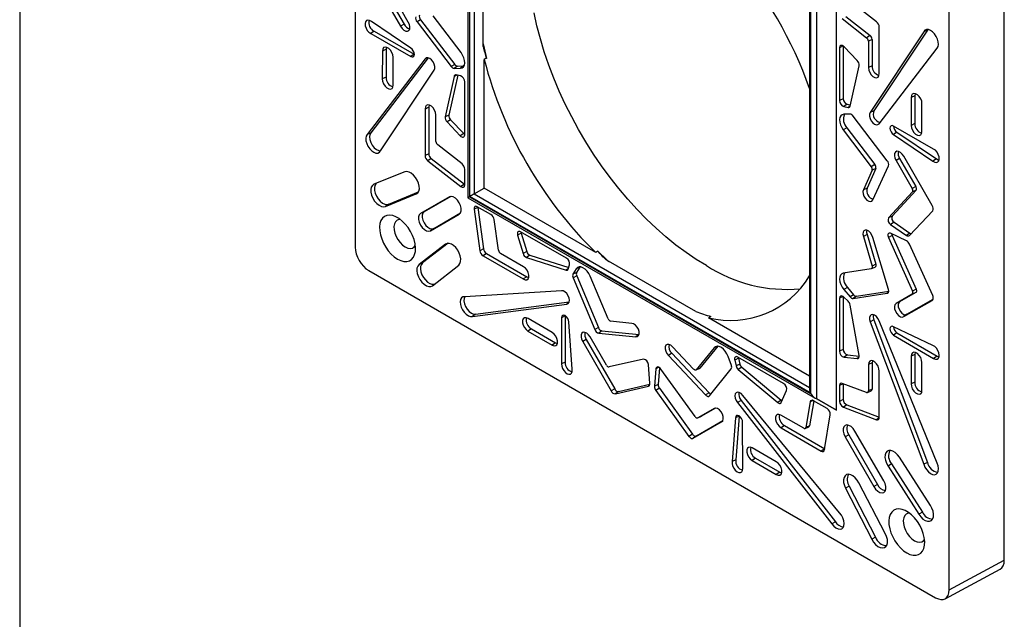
# Model space of a CAD drawing. Header units: inches. Extents: x 0.3 to 33.8, y 0.2 to 21.7.
# Tile 77 of 209: x 0.5 to 1.8, y 18.5 to 19.3. Entities that reach past the tile are written whole.
import ezdxf

# ---------------------------------------------------------------- set-up
doc = ezdxf.new("R2010")
doc.units = ezdxf.units.IN
doc.header["$MEASUREMENT"] = 0
doc.layers.add('BORDERS', color=7, linetype='Continuous')

msp = doc.modelspace()

# ---------------------------------------------------------------- linework, layer by layer
at = {"color": 7, "linetype": 'Continuous', "lineweight": 25}
for p, q in [((0.96068, 19.83389), (0.96068, 18.97936)), ((1.10767, 19.56761), (1.10767, 19.04384)), ((1.11001, 19.55973), (1.11001, 19.04519)), ((1.11055, 19.0455), (1.11055, 19.5588)), ((1.11616, 19.55421), (1.11616, 19.04874)), ((1.80798, 18.57045), (1.80798, 19.42782)), ((1.73603, 18.53177), (1.73603, 19.38629)), ((1.12772, 19.2411), (1.12772, 19.37604)), ((0.9828, 19.33194), (1.02002, 19.26767)), ((0.98748, 19.33466), (1.02472, 19.27037)), ((1.58878, 18.76641), (1.58878, 19.32166)), ((1.03008, 19.27312), (1.00898, 19.30979)), ((1.55506, 19.30219), (1.55506, 18.78889)), ((1.55559, 18.78796), (1.55559, 19.3025)), ((1.56332, 18.78111), (1.56332, 19.30696)), ((1.6411, 19.27361), (1.59799, 19.30713)), ((1.55389, 19.30152), (1.55389, 18.79283)), ((1.09888, 19.23329), (1.06239, 19.28138)), ((1.59651, 19.2777), (1.62823, 19.25283)), ((1.601, 19.28066), (1.63272, 19.25578)), ((1.03327, 19.23926), (0.98186, 19.27399)), ((1.02472, 19.27037), (1.02002, 19.26767)), ((1.04609, 19.27632), (1.04147, 19.27351)), ((1.04147, 19.27351), (1.08604, 19.2152)), ((1.04609, 19.27632), (1.09068, 19.218)), ((1.64463, 19.20599), (1.64477, 19.2666)), ((0.98541, 19.26122), (0.981, 19.25822)), ((0.981, 19.25822), (1.03322, 19.22833)), ((0.98541, 19.26122), (1.03764, 19.23133)), ((1.63272, 19.25578), (1.62823, 19.25283)), ((1.70288, 19.26055), (1.63299, 19.15516)), ((1.70765, 19.2627), (1.63774, 19.15729)), ((1.70765, 19.2627), (1.70288, 19.26055)), ((1.70813, 19.26352), (1.70765, 19.2627)), ((1.59762, 19.242), (1.59302, 19.23978)), ((1.59302, 19.23978), (1.59302, 19.17063)), ((1.59782, 19.24186), (1.59782, 19.17296)), ((1.61598, 19.22292), (1.59887, 19.24093)), ((1.63536, 19.2506), (1.63056, 19.24828)), ((1.63056, 19.24828), (1.63063, 19.21368)), ((1.63536, 19.2506), (1.63544, 19.21601)), ((1.64464, 19.14046), (1.7202, 19.23915)), ((1.05208, 19.22519), (0.97651, 19.1265)), ((1.05618, 19.22647), (0.98126, 19.12862)), ((0.99624, 19.23543), (0.99618, 19.19897)), ((1.00105, 19.23776), (0.99624, 19.23543)), ((1.00105, 19.23776), (1.00099, 19.2013)), ((1.01034, 19.19103), (1.01028, 19.22733)), ((1.03764, 19.23133), (1.03322, 19.22833)), ((1.03764, 19.23133), (1.03798, 19.23115)), ((1.05493, 19.22647), (1.05208, 19.22519)), ((1.09068, 19.218), (1.08604, 19.2152)), ((1.09425, 19.21566), (1.09001, 19.21261)), ((1.09001, 19.21261), (1.09811, 19.21285)), ((1.09425, 19.21566), (1.10234, 19.2159)), ((1.10234, 19.2159), (1.09811, 19.21285)), ((1.10234, 19.2159), (1.1028, 19.21593)), ((1.12916, 19.05624), (1.12916, 19.2244)), ((1.6068, 19.16348), (1.61838, 19.21623)), ((1.63544, 19.21601), (1.63063, 19.21368)), ((0.99383, 19.1051), (1.06373, 19.21049)), ((1.00099, 19.2013), (0.99618, 19.19897)), ((1.08991, 19.20218), (1.07834, 19.14943)), ((1.09455, 19.20368), (1.08314, 19.15166)), ((1.09358, 19.20389), (1.08991, 19.20218)), ((1.0982, 19.20288), (1.09253, 19.20412)), ((1.1037, 19.12588), (1.1037, 19.19502)), ((1.69119, 19.17696), (1.68638, 19.17463)), ((1.68638, 19.17463), (1.68644, 19.13832)), ((1.69119, 19.17696), (1.69124, 19.14065)), ((1.05689, 19.16201), (1.05208, 19.15967)), ((1.05689, 19.16201), (1.05675, 19.10137)), ((1.59782, 19.17296), (1.59302, 19.17063)), ((1.60282, 19.16582), (1.59852, 19.16278)), ((1.59852, 19.16278), (1.60419, 19.16153)), ((1.60282, 19.16582), (1.60711, 19.16488)), ((1.60679, 19.16337), (1.60419, 19.16153)), ((1.70048, 19.13022), (1.70053, 19.16668)), ((1.05208, 19.15967), (1.05195, 19.09905)), ((1.06616, 19.11738), (1.06609, 19.15197)), ((1.08314, 19.15166), (1.07834, 19.14943)), ((1.60671, 19.15305), (1.59861, 19.1528)), ((1.65525, 19.09215), (1.61067, 19.15045)), ((1.63774, 19.15729), (1.63299, 19.15516)), ((1.0853, 19.14561), (1.08073, 19.14273)), ((1.08073, 19.14273), (1.09784, 19.12473)), ((1.0853, 19.14561), (1.10241, 19.12761)), ((1.60246, 19.13517), (1.59784, 19.13237)), ((1.60246, 19.13517), (1.63895, 19.08708)), ((1.71572, 19.10743), (1.6635, 19.13732)), ((1.69124, 19.14065), (1.68644, 19.13832)), ((0.98126, 19.12862), (0.97651, 19.1265)), ((1.10241, 19.12761), (1.09784, 19.12473)), ((1.59784, 19.13237), (1.63432, 19.08427)), ((1.66788, 19.12938), (1.66345, 19.12639)), ((1.66345, 19.12639), (1.71486, 19.09166)), ((1.66788, 19.12938), (1.71933, 19.09463)), ((1.10021, 19.08795), (1.06849, 19.11283)), ((1.05675, 19.10137), (1.05195, 19.09905)), ((1.71392, 19.03372), (1.6767, 19.09798)), ((1.0601, 19.095), (1.05562, 19.09204)), ((1.05562, 19.09204), (1.09873, 19.05852)), ((1.0601, 19.095), (1.10322, 19.06147)), ((1.63895, 19.08708), (1.63432, 19.08427)), ((1.63648, 19.04096), (1.65674, 19.0854)), ((1.67133, 19.09524), (1.66663, 19.09253)), ((1.66663, 19.09253), (1.68774, 19.05586)), ((1.67133, 19.09524), (1.69243, 19.05857)), ((1.71933, 19.09463), (1.71486, 19.09166)), ((1.0257, 19.07754), (0.98521, 19.06138)), ((1.1037, 19.06048), (1.1037, 19.08111)), ((1.63541, 19.07965), (1.62402, 19.05427)), ((1.64019, 19.08183), (1.62879, 19.05643)), ((1.64019, 19.08183), (1.63541, 19.07965)), ((1.10322, 19.06147), (1.09873, 19.05852)), ((1.10322, 19.06147), (1.1037, 19.06113)), ((1.69243, 19.05857), (1.68774, 19.05586)), ((1.00034, 19.03234), (1.04053, 19.04887)), ((1.00451, 19.03537), (1.04328, 19.05133)), ((1.04262, 19.0504), (1.04053, 19.04887)), ((1.08573, 19.0454), (1.05073, 19.02544)), ((1.08446, 19.04517), (1.08365, 19.04482)), ((1.11001, 19.04519), (1.55559, 18.78796)), ((1.55506, 18.78889), (1.11055, 19.0455)), ((1.11616, 19.04874), (1.12916, 19.05624)), ((1.11616, 19.04874), (1.55389, 18.79604)), ((1.27478, 18.97218), (1.12916, 19.05624)), ((1.62879, 19.05643), (1.62402, 19.05427)), ((1.68805, 19.05151), (1.65679, 19.01768)), ((1.69279, 19.05362), (1.66153, 19.01979)), ((1.69279, 19.05362), (1.68805, 19.05151)), ((1.00451, 19.03537), (1.00034, 19.03234)), ((1.08365, 19.04482), (1.04604, 19.02336)), ((1.10767, 19.04384), (1.56125, 18.78199)), ((1.05073, 19.02544), (1.04604, 19.02336)), ((1.05913, 19.00069), (1.09652, 19.02254)), ((1.06328, 19.00371), (1.09806, 19.02404)), ((1.09722, 19.02306), (1.09652, 19.02254)), ((1.12072, 19.03116), (1.11592, 19.02875)), ((1.11592, 19.02875), (1.1234, 18.97465)), ((1.13796, 19.02176), (1.1201, 19.03207)), ((1.12067, 19.03175), (1.12072, 19.03116)), ((1.12072, 19.03116), (1.1282, 18.97705)), ((1.66153, 19.01979), (1.65679, 19.01768)), ((1.68412, 18.99466), (1.71451, 19.02692)), ((1.14783, 18.97541), (1.14214, 19.01532)), ((1.66408, 19.01184), (1.65962, 19.00886)), ((1.65962, 19.00886), (1.68034, 18.9947)), ((1.66408, 19.01184), (1.6848, 18.99767)), ((1.06328, 19.00371), (1.05913, 19.00069)), ((1.17758, 18.9974), (1.17281, 18.99488)), ((1.17281, 18.99488), (1.17984, 18.97106)), ((1.23661, 18.96481), (1.17673, 18.99938)), ((1.17758, 18.9974), (1.18462, 18.97357)), ((1.62879, 18.99564), (1.62402, 18.99312)), ((1.62879, 18.99564), (1.64019, 18.95709)), ((1.66153, 18.99449), (1.65679, 18.99186)), ((1.68034, 18.98766), (1.65962, 18.99741)), ((1.66153, 18.99449), (1.69279, 18.92457)), ((1.6848, 18.99767), (1.68034, 18.9947)), ((1.07847, 18.98316), (1.04406, 18.95662)), ((1.08197, 18.98432), (1.04877, 18.95871)), ((1.08083, 18.98421), (1.07847, 18.98316)), ((1.62402, 18.99312), (1.63541, 18.95458)), ((1.65674, 18.9242), (1.63648, 18.99204)), ((1.65679, 18.99186), (1.68805, 18.92194)), ((1.71451, 18.91598), (1.68412, 18.98333)), ((1.1282, 18.97705), (1.1234, 18.97465)), ((1.13204, 18.97097), (1.12763, 18.96797)), ((1.13204, 18.97097), (1.18462, 18.94077)), ((1.18052, 18.95376), (1.15061, 18.97112)), ((1.18462, 18.97357), (1.17984, 18.97106)), ((1.18878, 18.96868), (1.18445, 18.96564)), ((1.18878, 18.96868), (1.23953, 18.95256)), ((1.04877, 18.95871), (1.04406, 18.95662)), ((1.06164, 18.92899), (1.09589, 18.95599)), ((1.12763, 18.96797), (1.18019, 18.93778)), ((1.18445, 18.96564), (1.23591, 18.9493)), ((1.2389, 18.95059), (1.24066, 18.95612)), ((1.40537, 18.89512), (1.28852, 18.96258)), ((1.64019, 18.95709), (1.63541, 18.95458)), ((0.97836, 18.94875), (1.71836, 18.52156)), ((1.23923, 18.95161), (1.23591, 18.9493)), ((1.24925, 18.95105), (1.24499, 18.94416)), ((1.24975, 18.94631), (1.24499, 18.94416)), ((1.25402, 18.9532), (1.24925, 18.95105)), ((1.25402, 18.9532), (1.24975, 18.94631)), ((1.25427, 18.95358), (1.25402, 18.9532)), ((1.63432, 18.95121), (1.59784, 18.94525)), ((1.63467, 18.95131), (1.63934, 18.95338)), ((1.18462, 18.94077), (1.18019, 18.93778)), ((1.25, 18.94205), (1.24526, 18.93943)), ((1.24526, 18.93943), (1.27346, 18.87168)), ((1.25, 18.94205), (1.27821, 18.87427)), ((1.29075, 18.88587), (1.26734, 18.94151)), ((1.23002, 18.92246), (1.10382, 18.9146)), ((1.60321, 18.92676), (1.59861, 18.92392)), ((1.59861, 18.92392), (1.60671, 18.91432)), ((1.60321, 18.92676), (1.61131, 18.91716)), ((1.61131, 18.91716), (1.60671, 18.91432)), ((1.61067, 18.91234), (1.65525, 18.91918)), ((1.61488, 18.91538), (1.65714, 18.92187)), ((1.65661, 18.92016), (1.65525, 18.91918)), ((1.68774, 18.91796), (1.66663, 18.90565)), ((1.69243, 18.92003), (1.67133, 18.90773)), ((1.69243, 18.92003), (1.68774, 18.91796)), ((1.69279, 18.92457), (1.68805, 18.92194)), ((1.11369, 18.88891), (1.23693, 18.90502)), ((1.11789, 18.89195), (1.24008, 18.90793)), ((1.23946, 18.90685), (1.23693, 18.90502)), ((1.59762, 18.91477), (1.59302, 18.91255)), ((1.59302, 18.91255), (1.59302, 18.8434)), ((1.59782, 18.91463), (1.59782, 18.84573)), ((1.60419, 18.90874), (1.59852, 18.91405)), ((1.61488, 18.91538), (1.61067, 18.91234)), ((1.67133, 18.90773), (1.66663, 18.90565)), ((1.6767, 18.88858), (1.71392, 18.90987)), ((1.68084, 18.8916), (1.71507, 18.91119)), ((1.71438, 18.91021), (1.71392, 18.90987)), ((1.11789, 18.89195), (1.11369, 18.88891)), ((1.61838, 18.83767), (1.6068, 18.90378)), ((1.68084, 18.8916), (1.6767, 18.88858)), ((1.21789, 18.86775), (1.18648, 18.88595)), ((1.23022, 18.88712), (1.23, 18.82694)), ((1.23503, 18.88944), (1.23022, 18.88712)), ((1.23503, 18.88944), (1.2348, 18.82926)), ((1.23504, 18.88982), (1.23503, 18.88944)), ((1.24408, 18.8198), (1.23971, 18.8817)), ((1.32188, 18.87979), (1.2942, 18.88261)), ((1.55389, 18.81105), (1.42194, 18.88722)), ((1.63774, 18.88445), (1.63299, 18.88186)), ((1.63299, 18.88186), (1.70288, 18.69578)), ((1.63774, 18.88445), (1.70765, 18.69833)), ((1.7202, 18.69718), (1.64464, 18.88311)), ((1.1907, 18.87271), (1.18628, 18.86971)), ((1.18628, 18.86971), (1.21788, 18.85153)), ((1.1907, 18.87271), (1.22231, 18.85453)), ((1.27821, 18.87427), (1.27346, 18.87168)), ((1.28282, 18.87006), (1.27856, 18.86701)), ((1.27856, 18.86701), (1.32718, 18.86235)), ((1.28282, 18.87006), (1.33127, 18.86541)), ((1.71486, 18.85084), (1.66345, 18.87547)), ((1.66792, 18.86748), (1.6635, 18.86448)), ((1.66792, 18.86748), (1.72015, 18.83707)), ((1.22231, 18.85453), (1.21788, 18.85153)), ((1.26238, 18.85874), (1.25769, 18.85602)), ((1.25769, 18.85602), (1.29474, 18.79165)), ((1.26238, 18.85874), (1.29944, 18.79434)), ((1.28865, 18.8254), (1.26744, 18.86201)), ((1.33107, 18.86512), (1.32718, 18.86235)), ((1.6635, 18.86448), (1.71572, 18.83407)), ((1.37411, 18.84077), (1.36954, 18.83789)), ((1.37411, 18.84077), (1.42274, 18.78929)), ((1.40252, 18.82009), (1.37484, 18.84922)), ((1.42938, 18.84797), (1.40597, 18.81935)), ((1.43393, 18.84986), (1.41072, 18.82147)), ((1.43363, 18.84987), (1.42938, 18.84797)), ((1.59782, 18.84573), (1.59302, 18.8434)), ((1.2348, 18.82926), (1.23, 18.82694)), ((1.33718, 18.83311), (1.29226, 18.82295)), ((1.36954, 18.83789), (1.41816, 18.78642)), ((1.45173, 18.82482), (1.44746, 18.83663)), ((1.46084, 18.83425), (1.45606, 18.83178)), ((1.45606, 18.83178), (1.45782, 18.82422)), ((1.51999, 18.80123), (1.46011, 18.83579)), ((1.46084, 18.83425), (1.4626, 18.82669)), ((1.60315, 18.83854), (1.59887, 18.83549)), ((1.59887, 18.83549), (1.61598, 18.83374)), ((1.60315, 18.83854), (1.61847, 18.83697)), ((1.61826, 18.83536), (1.61598, 18.83374)), ((1.63544, 18.82839), (1.63063, 18.82607)), ((1.63544, 18.82839), (1.63536, 18.79389)), ((1.68644, 18.837), (1.68638, 18.80076)), ((1.69124, 18.83933), (1.68644, 18.837)), ((1.69124, 18.83933), (1.69119, 18.80308)), ((1.70053, 18.79236), (1.70048, 18.82888)), ((1.72015, 18.83707), (1.71572, 18.83407)), ((1.34531, 18.80123), (1.3434, 18.82625)), ((1.35332, 18.82053), (1.35141, 18.7977)), ((1.35724, 18.8224), (1.35332, 18.82053)), ((1.35804, 18.82184), (1.35621, 18.79999)), ((1.40446, 18.75817), (1.35954, 18.8202)), ((1.40546, 18.81896), (1.41014, 18.82102)), ((1.41072, 18.82147), (1.40597, 18.81935)), ((1.42325, 18.7852), (1.45146, 18.8204)), ((1.4626, 18.82669), (1.45782, 18.82422)), ((1.4653, 18.82242), (1.4608, 18.81947)), ((1.4608, 18.81947), (1.51227, 18.77639)), ((1.4653, 18.82242), (1.51678, 18.77933)), ((1.63063, 18.82607), (1.63056, 18.79156)), ((1.64477, 18.75682), (1.64463, 18.81759)), ((1.62823, 18.7897), (1.59651, 18.80144)), ((1.69119, 18.80308), (1.68638, 18.80076)), ((1.29944, 18.79434), (1.29474, 18.79165)), ((1.30032, 18.78774), (1.34345, 18.79793)), ((1.30452, 18.79078), (1.30032, 18.78774)), ((1.30452, 18.79078), (1.34531, 18.80043)), ((1.34477, 18.79889), (1.34345, 18.79793)), ((1.35621, 18.79999), (1.35141, 18.7977)), ((1.3579, 18.79507), (1.35327, 18.79227)), ((1.35327, 18.79227), (1.39639, 18.73228)), ((1.3579, 18.79507), (1.40104, 18.73506)), ((1.42274, 18.78929), (1.41816, 18.78642)), ((1.51687, 18.7765), (1.52391, 18.7922)), ((1.59781, 18.80096), (1.59302, 18.79863)), ((1.59302, 18.79863), (1.59302, 18.778)), ((1.59782, 18.80095), (1.59782, 18.78033)), ((1.6296, 18.78967), (1.63428, 18.79174)), ((1.63536, 18.79389), (1.63056, 18.79156)), ((1.46441, 18.77919), (1.45979, 18.77637)), ((1.45979, 18.77637), (1.58303, 18.61796)), ((1.46441, 18.77919), (1.58766, 18.62076)), ((1.5929, 18.63227), (1.46669, 18.78583)), ((1.51678, 18.77933), (1.51227, 18.77639)), ((1.55458, 18.77722), (1.54889, 18.74388)), ((1.55922, 18.77857), (1.55369, 18.74613)), ((1.55842, 18.77902), (1.55458, 18.77722)), ((1.57662, 18.76853), (1.55875, 18.77885)), ((1.58878, 18.76641), (1.56331, 18.78111)), ((1.56332, 18.78111), (1.58878, 18.76641)), ((1.59782, 18.78033), (1.59302, 18.778)), ((1.42928, 18.76858), (1.40807, 18.75646)), ((1.43118, 18.76907), (1.41276, 18.75853)), ((1.42991, 18.76886), (1.42928, 18.76858)), ((1.60234, 18.77334), (1.59799, 18.77031)), ((1.59799, 18.77031), (1.6411, 18.75405)), ((1.60234, 18.77334), (1.64477, 18.75734)), ((1.40198, 18.72974), (1.43903, 18.75133)), ((1.40612, 18.73276), (1.44057, 18.75284)), ((1.40795, 18.75639), (1.41262, 18.75846)), ((1.41276, 18.75853), (1.40807, 18.75646)), ((1.41276, 18.75853), (1.41262, 18.75846)), ((1.43966, 18.7518), (1.43903, 18.75133)), ((1.45701, 18.75625), (1.45263, 18.69941)), ((1.46181, 18.75856), (1.45701, 18.75625)), ((1.46181, 18.75856), (1.45744, 18.70168)), ((1.46182, 18.75891), (1.46181, 18.75856)), ((1.46672, 18.69028), (1.46649, 18.75072)), ((1.54611, 18.74279), (1.51619, 18.75998)), ((1.57332, 18.71492), (1.5808, 18.76038)), ((1.64475, 18.75659), (1.6411, 18.75405)), ((1.52094, 18.74662), (1.51653, 18.74362)), ((1.51653, 18.74362), (1.56909, 18.71311)), ((1.52094, 18.74662), (1.57352, 18.71611)), ((1.54798, 18.74253), (1.55265, 18.7446)), ((1.55369, 18.74613), (1.54889, 18.74388)), ((1.65068, 18.67431), (1.61306, 18.7392)), ((1.40104, 18.73506), (1.39639, 18.73228)), ((1.40612, 18.73276), (1.40198, 18.72974)), ((1.60489, 18.73448), (1.6002, 18.73177)), ((1.6002, 18.73177), (1.63759, 18.66675)), ((1.60489, 18.73448), (1.64228, 18.66946)), ((1.51024, 18.69904), (1.47883, 18.71711)), ((1.57352, 18.71611), (1.56909, 18.71311)), ((1.45744, 18.70168), (1.45263, 18.69941)), ((1.48325, 18.70389), (1.47883, 18.70089)), ((1.47883, 18.70089), (1.51043, 18.68258)), ((1.48325, 18.70389), (1.51486, 18.68558)), ((1.71151, 18.64209), (1.67101, 18.70501)), ((1.70765, 18.69833), (1.70288, 18.69578)), ((1.51486, 18.68558), (1.51043, 18.68258)), ((1.66086, 18.6962), (1.65619, 18.69346)), ((1.65619, 18.69346), (1.69638, 18.63053)), ((1.66086, 18.6962), (1.70105, 18.63327)), ((1.60555, 18.66716), (1.60083, 18.66449)), ((1.60083, 18.66449), (1.63508, 18.59796)), ((1.60555, 18.66716), (1.63979, 18.60062)), ((1.65266, 18.60528), (1.61825, 18.67155)), ((1.64228, 18.66946), (1.63759, 18.66675)), ((1.70105, 18.63327), (1.69638, 18.63053)), ((1.58766, 18.62076), (1.58303, 18.61796)), ((1.63979, 18.60062), (1.63508, 18.59796)), ((1.73603, 18.53177), (1.80798, 18.57045)), ((1.73064, 18.5202), (1.80258, 18.55888))]:
    msp.add_line(p, q, dxfattribs=at)
at = {"color": 7, "linetype": 'Continuous', "lineweight": 25, "flags": 128}
for points in [[(1.41907, 18.95521), (1.4058, 18.96331), (1.39257, 18.97226), (1.37943, 18.98203), (1.36642, 18.99258), (1.35358, 19.00389), (1.34095, 19.01592), (1.32858, 19.02862), (1.3165, 19.04196), (1.30476, 19.0559), (1.29339, 19.07038), (1.28243, 19.08536), (1.27192, 19.10079), (1.26189, 19.11662), (1.25237, 19.1328), (1.24339, 19.14928), (1.23499, 19.166), (1.22718, 19.18291), (1.22, 19.19995), (1.21348, 19.21706), (1.20762, 19.2342), (1.20245, 19.25131), (1.19799, 19.26832), (1.19425, 19.28519)], [(0.98186, 19.27399), (0.97949, 19.27534), (0.97727, 19.27573), (0.97542, 19.27509), (0.97416, 19.27351), (0.97362, 19.27116), (0.97387, 19.2683), (0.97488, 19.26525), (0.97654, 19.26235), (0.97865, 19.25991), (0.981, 19.25822)], [(1.02002, 19.26767), (1.02199, 19.26481), (1.02436, 19.26263), (1.02682, 19.26138), (1.02908, 19.26123), (1.03085, 19.26219), (1.03192, 19.26414), (1.03215, 19.26685), (1.03151, 19.26997), (1.03008, 19.27312)], [(1.7202, 19.23915), (1.7215, 19.24126), (1.72207, 19.24409), (1.72186, 19.24742), (1.72089, 19.251), (1.71924, 19.25455), (1.71703, 19.2578), (1.71443, 19.26049), (1.71166, 19.26241), (1.70891, 19.26341), (1.70641, 19.26343), (1.70435, 19.26245), (1.70288, 19.26055)], [(1.01028, 19.22733), (1.00989, 19.23037), (1.00868, 19.23354), (1.0068, 19.23647), (1.00449, 19.23878), (1.00203, 19.2402), (0.99972, 19.24055), (0.99784, 19.23979), (0.99663, 19.23801), (0.99624, 19.23543)], [(1.00148, 19.24038), (1.00142, 19.2402), (1.00105, 19.23776)], [(1.03322, 19.22833), (1.03503, 19.2277), (1.03657, 19.22799), (1.03761, 19.22916), (1.03798, 19.23104), (1.03763, 19.23333), (1.03661, 19.2357), (1.03508, 19.23778), (1.03327, 19.23926)], [(1.12772, 19.24468), (1.12808, 19.24289), (1.13203, 19.22565)], [(1.59887, 19.24093), (1.59787, 19.24182), (1.59684, 19.24245), (1.59583, 19.24277), (1.5949, 19.24276), (1.59411, 19.24243), (1.59352, 19.2418), (1.59314, 19.24089), (1.59302, 19.23978)], [(1.06373, 19.21049), (1.06459, 19.21255), (1.06463, 19.21526), (1.06386, 19.21829), (1.06236, 19.22127), (1.06033, 19.22385), (1.058, 19.22569), (1.05566, 19.22658), (1.0536, 19.2264), (1.05208, 19.22519)], [(1.09811, 19.21285), (1.10033, 19.21338), (1.10207, 19.21479), (1.10322, 19.21698), (1.10369, 19.21981), (1.10345, 19.22308), (1.10252, 19.22658), (1.10096, 19.23006), (1.09888, 19.23329)], [(1.63063, 19.21368), (1.63105, 19.21062), (1.6323, 19.20742), (1.63422, 19.20449), (1.63656, 19.20221), (1.63904, 19.20084), (1.64135, 19.20058), (1.64319, 19.20144), (1.64433, 19.20332), (1.64463, 19.20599)], [(0.99618, 19.19897), (0.99659, 19.19589), (0.99783, 19.19266), (0.99975, 19.18969), (1.00211, 19.18736), (1.00461, 19.18595), (1.00695, 19.18565), (1.00882, 19.18648), (1.01, 19.18836), (1.01034, 19.19103)], [(1.70053, 19.16668), (1.70013, 19.16977), (1.69889, 19.173), (1.69697, 19.17596), (1.69461, 19.17829), (1.69211, 19.1797), (1.68977, 19.18), (1.68789, 19.17917), (1.68672, 19.1773), (1.68638, 19.17463)], [(1.69163, 19.17985), (1.6915, 19.17949), (1.69119, 19.17696)], [(1.06609, 19.15197), (1.06567, 19.15504), (1.06442, 19.15823), (1.0625, 19.16116), (1.06016, 19.16345), (1.05768, 19.16481), (1.05537, 19.16508), (1.05353, 19.16422), (1.05239, 19.16233), (1.05208, 19.15967)], [(1.05731, 19.16492), (1.05717, 19.16453), (1.05689, 19.16201)], [(1.59861, 19.1528), (1.59639, 19.15227), (1.59464, 19.15086), (1.5935, 19.14867), (1.59303, 19.14584), (1.59327, 19.14257), (1.5942, 19.13908), (1.59575, 19.1356), (1.59784, 19.13237)], [(1.63299, 19.15516), (1.63213, 19.15311), (1.63208, 19.1504), (1.63286, 19.14737), (1.63435, 19.14438), (1.63639, 19.14181), (1.63872, 19.13996), (1.64106, 19.13908), (1.64311, 19.13925), (1.64464, 19.14046)], [(1.6635, 19.13732), (1.66168, 19.13796), (1.66014, 19.13767), (1.65911, 19.13649), (1.65874, 19.13462), (1.65909, 19.13232), (1.66011, 19.12995), (1.66164, 19.12787), (1.66345, 19.12639)], [(1.68644, 19.13832), (1.68683, 19.13529), (1.68804, 19.13211), (1.68992, 19.12919), (1.69223, 19.12687), (1.69469, 19.12545), (1.697, 19.1251), (1.69888, 19.12586), (1.70008, 19.12764), (1.70048, 19.13022)], [(0.97651, 19.1265), (0.97522, 19.12439), (0.97465, 19.12157), (0.97486, 19.11823), (0.97583, 19.11465), (0.97748, 19.1111), (0.97969, 19.10785), (0.98228, 19.10517), (0.98506, 19.10325), (0.98781, 19.10224), (0.99031, 19.10223), (0.99237, 19.10321), (0.99383, 19.1051)], [(0.98126, 19.12862), (0.97992, 19.12637), (0.97944, 19.12332), (0.97984, 19.11974), (0.9811, 19.11596), (0.98309, 19.11233), (0.98563, 19.10919), (0.98849, 19.10682), (0.99141, 19.10545), (0.99388, 19.10518)], [(1.09784, 19.12473), (1.09884, 19.12383), (1.09988, 19.12321), (1.10089, 19.12289), (1.10182, 19.12289), (1.1026, 19.12322), (1.1032, 19.12386), (1.10357, 19.12476), (1.1037, 19.12588)], [(1.10241, 19.12761), (1.10332, 19.12679), (1.1037, 19.12653)], [(1.6767, 19.09798), (1.67473, 19.10084), (1.67236, 19.10303), (1.6699, 19.10427), (1.66764, 19.10443), (1.66587, 19.10347), (1.6648, 19.10151), (1.66457, 19.0988), (1.66521, 19.09568), (1.66663, 19.09253)], [(1.71486, 19.09166), (1.71722, 19.09031), (1.71945, 19.08993), (1.7213, 19.09056), (1.72256, 19.09214), (1.7231, 19.09449), (1.72285, 19.09735), (1.72184, 19.1004), (1.72018, 19.1033), (1.71806, 19.10574), (1.71572, 19.10743)], [(1.71933, 19.09463), (1.72181, 19.09326), (1.72287, 19.09301)], [(1.04053, 19.04887), (1.04252, 19.05028), (1.04387, 19.05257), (1.04449, 19.05558), (1.04433, 19.0591), (1.04342, 19.0629), (1.0418, 19.06673), (1.03959, 19.07031), (1.03694, 19.07341), (1.03402, 19.07582), (1.03105, 19.07737), (1.02821, 19.07796), (1.0257, 19.07754)], [(0.98521, 19.06138), (0.98316, 19.05995), (0.98177, 19.05763), (0.98114, 19.05456), (0.9813, 19.05095), (0.98224, 19.04707), (0.98391, 19.04316), (0.98618, 19.03951), (0.9889, 19.03636), (0.99189, 19.03394), (0.99492, 19.0324), (0.99781, 19.03185), (1.00034, 19.03234)], [(0.98865, 19.06275), (0.9879, 19.06207), (0.98656, 19.05982), (0.98594, 19.05685), (0.9861, 19.05337), (0.98701, 19.04961), (0.98862, 19.04583), (0.99082, 19.0423), (0.99345, 19.03926), (0.99633, 19.03692), (0.99927, 19.03543), (1.00206, 19.0349), (1.00451, 19.03537)], [(1.09873, 19.05852), (1.09965, 19.05792), (1.10056, 19.05756), (1.10142, 19.05745), (1.10219, 19.0576), (1.10283, 19.05801), (1.1033, 19.05864), (1.1036, 19.05948), (1.1037, 19.06048)], [(1.09652, 19.02254), (1.09818, 19.02424), (1.09905, 19.02686), (1.09905, 19.03014), (1.09817, 19.03377), (1.0965, 19.03738), (1.0942, 19.04064), (1.0915, 19.04321), (1.08866, 19.04486), (1.08596, 19.04541), (1.08365, 19.04482)], [(1.62402, 19.05427), (1.62343, 19.05193), (1.62368, 19.04905), (1.62474, 19.04596), (1.62647, 19.04306), (1.62867, 19.04072), (1.63106, 19.03921), (1.63334, 19.03873), (1.63522, 19.03934), (1.63648, 19.04096)], [(1.1201, 19.03207), (1.11918, 19.03249), (1.11831, 19.03265), (1.11752, 19.03255), (1.11685, 19.0322), (1.11634, 19.03162), (1.116, 19.03082), (1.11586, 19.02985), (1.11592, 19.02875)], [(1.01602, 18.9638), (1.02021, 18.96182), (1.02427, 18.96077), (1.02806, 18.96069), (1.03146, 18.96158), (1.03437, 18.96341), (1.03669, 18.96613), (1.03835, 18.96964), (1.03928, 18.97384), (1.03947, 18.97859), (1.03891, 18.98373), (1.03761, 18.9891), (1.03561, 18.99453), (1.03299, 18.99985), (1.02982, 19.00487), (1.0262, 19.00945), (1.02226, 19.01344), (1.01812, 19.01669), (1.01391, 19.01912), (1.00977, 19.02065), (1.00583, 19.02121), (1.00222, 19.02081), (0.99905, 19.01944), (0.99643, 19.01715), (0.99443, 19.01402), (0.99313, 19.01015), (0.99257, 19.00566), (0.99276, 19.0007), (0.99369, 18.99542), (0.99535, 18.99), (0.99766, 18.9846), (1.00057, 18.97941), (1.00398, 18.97459), (1.00777, 18.97029), (1.01183, 18.96665), (1.01602, 18.9638)], [(1.04604, 19.02336), (1.04433, 19.02165), (1.04343, 19.01898), (1.04342, 19.01563), (1.04432, 19.01193), (1.04602, 19.00823), (1.04837, 19.00491), (1.05113, 19.00228), (1.05403, 19.00061), (1.05679, 19.00006), (1.05913, 19.00069)], [(1.05073, 19.02544), (1.04909, 19.02379), (1.04823, 19.02124), (1.04822, 19.01803), (1.04908, 19.01448), (1.05071, 19.01094), (1.05296, 19.00776), (1.05561, 19.00524), (1.05839, 19.00364), (1.06103, 19.00311), (1.06328, 19.00371)], [(1.01946, 19.01574), (1.01797, 19.01561), (1.01534, 19.01458), (1.0133, 19.01259), (1.01194, 19.00974), (1.01135, 19.00619), (1.01155, 19.00213), (1.01253, 18.99778), (1.01424, 18.99337), (1.01659, 18.98914), (1.01945, 18.98532), (1.02267, 18.98211), (1.02607, 18.97969)], [(1.17673, 18.99938), (1.1757, 18.99983), (1.17473, 18.99996), (1.17389, 18.99976), (1.17321, 18.99924), (1.17274, 18.99845), (1.17251, 18.99741), (1.17253, 18.9962), (1.17281, 18.99488)], [(1.1773, 18.99905), (1.17734, 18.99859), (1.17758, 18.9974)], [(1.63648, 18.99204), (1.63522, 18.99511), (1.63334, 18.99789), (1.63106, 19.00004), (1.62867, 19.00129), (1.62647, 19.00148), (1.62474, 19.00059), (1.62368, 18.99873), (1.62343, 18.99613), (1.62402, 18.99312)], [(1.65962, 18.99741), (1.65862, 18.99773), (1.6577, 18.9977), (1.65694, 18.99733), (1.6564, 18.99663), (1.6561, 18.99566), (1.65606, 18.99449), (1.6563, 18.99319), (1.65679, 18.99186)], [(1.66087, 18.99682), (1.66108, 18.99569), (1.66153, 18.99449)], [(1.02607, 18.97969), (1.02947, 18.97818), (1.03268, 18.97768), (1.03554, 18.9782), (1.03789, 18.97972), (1.03924, 18.98147)], [(1.09589, 18.95599), (1.0975, 18.95795), (1.09841, 18.9607), (1.09855, 18.96406), (1.09792, 18.96778), (1.09656, 18.97163), (1.09456, 18.97533), (1.09206, 18.97865), (1.08923, 18.98134), (1.08625, 18.98324), (1.08334, 18.98421), (1.08068, 18.98418), (1.07847, 18.98316)], [(1.04406, 18.95662), (1.04237, 18.95467), (1.0414, 18.9519), (1.04122, 18.94849), (1.04183, 18.9447), (1.04319, 18.94077), (1.04522, 18.93697), (1.04777, 18.93358), (1.05066, 18.93082), (1.0537, 18.92888), (1.05668, 18.92789), (1.05939, 18.92793), (1.06164, 18.92899)], [(1.04877, 18.95871), (1.04714, 18.95682), (1.0462, 18.95414), (1.04602, 18.95086), (1.04661, 18.94719), (1.04793, 18.94339), (1.04989, 18.93972), (1.05235, 18.93644), (1.05515, 18.93377), (1.05809, 18.93189), (1.06097, 18.93094), (1.06359, 18.93098), (1.06454, 18.93128)], [(1.64019, 18.95709), (1.64036, 18.95638), (1.64043, 18.9557), (1.6404, 18.95507), (1.64028, 18.95451), (1.64007, 18.95404), (1.63977, 18.95367), (1.63939, 18.95341), (1.63934, 18.95338)], [(1.18019, 18.93778), (1.18265, 18.93671), (1.18485, 18.93676), (1.18652, 18.93792), (1.18744, 18.94005), (1.1875, 18.94288), (1.18669, 18.94606), (1.18511, 18.94918), (1.18297, 18.95186), (1.18052, 18.95376)], [(1.26734, 18.94151), (1.26558, 18.94493), (1.26335, 18.94802), (1.26079, 18.95057), (1.25807, 18.95241), (1.25539, 18.95342), (1.25292, 18.95352), (1.25083, 18.95272), (1.24925, 18.95105)], [(1.59784, 18.94525), (1.59575, 18.94442), (1.5942, 18.94274), (1.59327, 18.94032), (1.59303, 18.93732), (1.5935, 18.93395), (1.59464, 18.93044), (1.59639, 18.92702), (1.59861, 18.92392)], [(1.63541, 18.95458), (1.63556, 18.95395), (1.63562, 18.95335), (1.6356, 18.9528), (1.63549, 18.95231), (1.63531, 18.95189), (1.63504, 18.95156), (1.63471, 18.95133), (1.63432, 18.95121)], [(1.18462, 18.94077), (1.18695, 18.93976), (1.18735, 18.93968)], [(1.23693, 18.90502), (1.23874, 18.90573), (1.23992, 18.90743), (1.24032, 18.9099), (1.23989, 18.91284), (1.23868, 18.91589), (1.23684, 18.91868), (1.2346, 18.92086), (1.23223, 18.92218), (1.23002, 18.92246)], [(1.65525, 18.91918), (1.65583, 18.91934), (1.65633, 18.91967), (1.65672, 18.92016), (1.65698, 18.92078), (1.65712, 18.92153), (1.65713, 18.92236), (1.657, 18.92326), (1.65674, 18.9242)], [(1.69279, 18.92457), (1.69307, 18.92385), (1.69326, 18.92313), (1.69335, 18.92244), (1.69335, 18.92179), (1.69326, 18.92122), (1.69307, 18.92072), (1.69279, 18.92032), (1.69243, 18.92003)], [(1.10382, 18.9146), (1.10144, 18.91429), (1.09956, 18.91299), (1.09833, 18.91082), (1.09783, 18.90793), (1.0981, 18.90457), (1.09913, 18.90098), (1.10084, 18.89744), (1.10309, 18.89424), (1.1057, 18.89161), (1.10849, 18.88976), (1.11122, 18.88883), (1.11369, 18.88891)], [(1.10391, 18.91461), (1.10291, 18.91233), (1.10264, 18.90912), (1.10326, 18.90546), (1.10471, 18.90168), (1.10685, 18.89814), (1.1095, 18.89517), (1.1124, 18.89303), (1.11529, 18.89192), (1.11789, 18.89195)], [(1.59852, 18.91405), (1.59754, 18.91482), (1.59656, 18.91533), (1.5956, 18.91556), (1.59474, 18.91549), (1.59402, 18.91513), (1.59347, 18.91449), (1.59313, 18.91361), (1.59302, 18.91255)], [(1.66663, 18.90565), (1.66521, 18.90415), (1.66457, 18.90176), (1.6648, 18.89879), (1.66587, 18.8956), (1.66764, 18.89259), (1.6699, 18.89014), (1.67236, 18.88854), (1.67473, 18.888), (1.6767, 18.88858)], [(1.67133, 18.90773), (1.66998, 18.90631), (1.66937, 18.90405), (1.66959, 18.90124), (1.6706, 18.89823), (1.67228, 18.89539), (1.67441, 18.89307), (1.67674, 18.89156), (1.67898, 18.89105), (1.68084, 18.8916)], [(1.71392, 18.90987), (1.71444, 18.91022), (1.71486, 18.91073), (1.71514, 18.91139), (1.71529, 18.91217), (1.7153, 18.91305), (1.71517, 18.914), (1.71491, 18.91499), (1.71451, 18.91598)], [(1.64464, 18.88311), (1.64311, 18.88609), (1.64106, 18.88863), (1.63872, 18.89044), (1.63639, 18.89129), (1.63435, 18.89107), (1.63286, 18.88981), (1.63208, 18.88767), (1.63213, 18.88491), (1.63299, 18.88186)], [(1.18648, 18.88595), (1.184, 18.88699), (1.18179, 18.8869), (1.18013, 18.8857), (1.17922, 18.88352), (1.17919, 18.88065), (1.18003, 18.87744), (1.18163, 18.87429), (1.18381, 18.87161), (1.18628, 18.86971)], [(1.23971, 18.8817), (1.23934, 18.884), (1.2383, 18.88637), (1.23676, 18.88843), (1.23494, 18.88988), (1.23313, 18.8905), (1.2316, 18.89019), (1.23058, 18.889), (1.23022, 18.88712)], [(1.32718, 18.86235), (1.32921, 18.86262), (1.33068, 18.86395), (1.3314, 18.86616), (1.33129, 18.86898), (1.33035, 18.87206), (1.32871, 18.87502), (1.32657, 18.87748), (1.3242, 18.87914), (1.32188, 18.87979)], [(1.21788, 18.85153), (1.22031, 18.85059), (1.22246, 18.85074), (1.22406, 18.85199), (1.22491, 18.85416), (1.22491, 18.85701), (1.22406, 18.86017), (1.22246, 18.86325), (1.22032, 18.86589), (1.21789, 18.86775)], [(1.26744, 18.86201), (1.26543, 18.86482), (1.26304, 18.86693), (1.26058, 18.86809), (1.25836, 18.86814), (1.25664, 18.86708), (1.25564, 18.86505), (1.25549, 18.86229), (1.2562, 18.85915), (1.25769, 18.85602)], [(1.66345, 18.87547), (1.66164, 18.87608), (1.66011, 18.87576), (1.65909, 18.87457), (1.65874, 18.87268), (1.65911, 18.87037), (1.66014, 18.86801), (1.66168, 18.86594), (1.6635, 18.86448)], [(1.22231, 18.85453), (1.2246, 18.85363), (1.22479, 18.8536)], [(1.37484, 18.84922), (1.37252, 18.85124), (1.37014, 18.85232), (1.368, 18.85233), (1.36636, 18.85128), (1.36543, 18.84928), (1.36532, 18.84658), (1.36604, 18.84354), (1.36751, 18.84051), (1.36954, 18.83789)], [(1.44746, 18.83663), (1.44589, 18.84011), (1.4438, 18.84333), (1.44133, 18.84608), (1.43865, 18.84817), (1.43593, 18.84946), (1.43337, 18.84987), (1.43114, 18.84936), (1.42938, 18.84797)], [(1.70048, 18.82888), (1.70008, 18.83192), (1.69888, 18.83509), (1.697, 18.83802), (1.69469, 18.84033), (1.69223, 18.84176), (1.68992, 18.84211), (1.68804, 18.84135), (1.68683, 18.83957), (1.68644, 18.837)], [(1.69168, 18.84193), (1.69162, 18.84176), (1.69124, 18.83933)], [(1.71572, 18.83407), (1.71806, 18.83306), (1.72018, 18.83305), (1.72184, 18.83404), (1.72285, 18.83593), (1.7231, 18.8385), (1.72256, 18.84147), (1.7213, 18.8445), (1.71945, 18.84727), (1.71722, 18.84946), (1.71486, 18.85084)], [(1.23, 18.82694), (1.23029, 18.82406), (1.23134, 18.82101), (1.23303, 18.81813), (1.23517, 18.81573), (1.23752, 18.81408), (1.23982, 18.81337), (1.24182, 18.81367), (1.24329, 18.81496), (1.24408, 18.81708), (1.24408, 18.8198)], [(1.46011, 18.83579), (1.45912, 18.83623), (1.45819, 18.83637), (1.45737, 18.83622), (1.45669, 18.83577), (1.4562, 18.83506), (1.45592, 18.83412), (1.45587, 18.83301), (1.45606, 18.83178)], [(1.46067, 18.83547), (1.46068, 18.83537), (1.46084, 18.83425)], [(1.61598, 18.83374), (1.61662, 18.83373), (1.61718, 18.8339), (1.61767, 18.83422), (1.61805, 18.83468), (1.61832, 18.83528), (1.61846, 18.836), (1.61848, 18.8368), (1.61838, 18.83767)], [(1.64463, 18.81759), (1.64433, 18.82061), (1.64319, 18.82382), (1.64135, 18.8268), (1.63904, 18.82919), (1.63656, 18.83069), (1.63422, 18.83111), (1.6323, 18.8304), (1.63105, 18.82865), (1.63063, 18.82607)], [(1.63587, 18.83093), (1.63583, 18.83083), (1.63544, 18.82839)], [(1.72015, 18.83707), (1.7226, 18.83606), (1.72287, 18.83602)], [(1.35954, 18.8202), (1.35863, 18.82129), (1.35763, 18.82215), (1.35659, 18.82271), (1.35561, 18.82293), (1.35473, 18.82281), (1.35403, 18.82234), (1.35354, 18.82156), (1.35332, 18.82053)], [(1.40597, 18.81935), (1.40567, 18.81907), (1.40531, 18.8189), (1.4049, 18.81883), (1.40444, 18.81888), (1.40396, 18.81903), (1.40347, 18.81929), (1.40298, 18.81965), (1.40252, 18.82009)], [(1.41072, 18.82147), (1.41038, 18.82116), (1.41014, 18.82102)], [(1.46669, 18.78583), (1.46449, 18.7881), (1.46212, 18.78952), (1.45988, 18.78992), (1.45804, 18.78925), (1.45683, 18.7876), (1.4564, 18.78516), (1.4568, 18.78223), (1.45798, 18.77917), (1.45979, 18.77637)], [(1.68638, 18.80076), (1.68672, 18.7977), (1.68789, 18.79447), (1.68977, 18.79146), (1.69211, 18.78907), (1.69461, 18.78759), (1.69697, 18.78719), (1.69889, 18.78794), (1.70013, 18.78974), (1.70053, 18.79236)], [(1.41816, 18.78642), (1.41884, 18.78573), (1.41956, 18.78517), (1.42028, 18.78476), (1.421, 18.7845), (1.42167, 18.78442), (1.42229, 18.78452), (1.42282, 18.78478), (1.42325, 18.7852)], [(1.51227, 18.77639), (1.51297, 18.77587), (1.51368, 18.77549), (1.51437, 18.77526), (1.51502, 18.77519), (1.51562, 18.77529), (1.51613, 18.77554), (1.51656, 18.77595), (1.51687, 18.7765)], [(1.51678, 18.77933), (1.51741, 18.77885), (1.51782, 18.77862)], [(1.43903, 18.75133), (1.44052, 18.75275), (1.44123, 18.75507), (1.44108, 18.758), (1.44008, 18.76119), (1.43836, 18.76422), (1.43614, 18.76674), (1.43368, 18.76843), (1.43129, 18.76907), (1.42928, 18.76858)], [(1.46649, 18.75072), (1.46614, 18.75302), (1.46512, 18.75539), (1.46359, 18.75746), (1.46178, 18.75893), (1.45996, 18.75958), (1.45842, 18.75929), (1.45738, 18.75813), (1.45701, 18.75625)], [(1.51619, 18.75998), (1.51375, 18.76091), (1.5116, 18.7607), (1.51003, 18.7594), (1.50922, 18.75716), (1.50928, 18.75426), (1.5102, 18.75107), (1.51187, 18.74798), (1.51407, 18.74539), (1.51653, 18.74362)], [(1.61306, 18.7392), (1.61076, 18.74245), (1.60806, 18.74502), (1.60522, 18.74665), (1.60252, 18.74719), (1.60022, 18.74659), (1.59855, 18.7449), (1.59767, 18.74229), (1.59767, 18.73901), (1.59854, 18.73539), (1.6002, 18.73177)], [(1.39639, 18.73228), (1.39705, 18.73144), (1.39778, 18.73071), (1.39853, 18.73013), (1.3993, 18.72969), (1.40006, 18.72943), (1.40077, 18.72935), (1.40142, 18.72945), (1.40198, 18.72974)], [(1.40104, 18.73506), (1.40164, 18.7343), (1.4023, 18.73364), (1.40299, 18.7331), (1.40369, 18.73271), (1.40437, 18.73248), (1.40502, 18.7324), (1.40561, 18.7325), (1.40612, 18.73276)], [(1.47883, 18.71711), (1.4764, 18.71805), (1.47426, 18.7179), (1.47266, 18.71665), (1.47181, 18.71447), (1.47181, 18.71163), (1.47266, 18.70847), (1.47426, 18.70538), (1.4764, 18.70275), (1.47883, 18.70089)], [(1.67101, 18.70501), (1.66851, 18.70832), (1.66567, 18.71101), (1.66269, 18.7129), (1.65978, 18.71385), (1.65713, 18.71381), (1.65492, 18.71278), (1.6533, 18.71083), (1.65238, 18.70808), (1.65223, 18.70474), (1.65285, 18.70101), (1.6542, 18.69717), (1.65619, 18.69346)], [(1.45263, 18.69941), (1.45264, 18.69667), (1.45343, 18.69365), (1.4549, 18.69066), (1.4569, 18.68805), (1.4592, 18.68611), (1.46155, 18.68504), (1.46369, 18.68497), (1.46538, 18.68591), (1.46643, 18.68775), (1.46672, 18.69028)], [(1.51043, 18.68258), (1.51291, 18.68162), (1.51508, 18.6818), (1.51669, 18.68309), (1.51753, 18.68533), (1.5175, 18.68824), (1.51659, 18.69146), (1.51493, 18.69458), (1.51272, 18.69722), (1.51024, 18.69904)], [(1.51486, 18.68558), (1.5172, 18.68467), (1.51739, 18.68464)], [(1.70288, 18.69578), (1.70435, 18.69219), (1.70641, 18.68883), (1.70891, 18.68596), (1.71166, 18.68379), (1.71443, 18.68251), (1.71703, 18.6822), (1.71924, 18.68289), (1.72089, 18.68454), (1.72186, 18.687), (1.72207, 18.69009), (1.7215, 18.69357), (1.7202, 18.69718)], [(1.61825, 18.67155), (1.61604, 18.67513), (1.61338, 18.67822), (1.61047, 18.68062), (1.60749, 18.68216), (1.60466, 18.68273), (1.60215, 18.68231), (1.60016, 18.68091), (1.5988, 18.67863), (1.59817, 18.67563), (1.59831, 18.67211), (1.59922, 18.66831), (1.60083, 18.66449)], [(1.63759, 18.66675), (1.63993, 18.66342), (1.64269, 18.66079), (1.64559, 18.65911), (1.64835, 18.65855), (1.6507, 18.65916), (1.6524, 18.66089), (1.6533, 18.66356), (1.65329, 18.66691), (1.65239, 18.67062), (1.65068, 18.67431)], [(1.6807, 18.58009), (1.68489, 18.5781), (1.68895, 18.57705), (1.69274, 18.57697), (1.69614, 18.57786), (1.69905, 18.5797), (1.70137, 18.58242), (1.70303, 18.58593), (1.70396, 18.59013), (1.70415, 18.59487), (1.70359, 18.60002), (1.70229, 18.60539), (1.70029, 18.61082), (1.69767, 18.61614), (1.6945, 18.62116), (1.69089, 18.62574), (1.68694, 18.62972), (1.6828, 18.63298), (1.67859, 18.63541), (1.67445, 18.63693), (1.67051, 18.6375), (1.6669, 18.63709), (1.66373, 18.63573), (1.66111, 18.63344), (1.65911, 18.63031), (1.65781, 18.62644), (1.65725, 18.62195), (1.65744, 18.61699), (1.65837, 18.61171), (1.66003, 18.60628), (1.66234, 18.60089), (1.66525, 18.5957), (1.66866, 18.59088), (1.67245, 18.58658), (1.67651, 18.58294), (1.6807, 18.58009)], [(1.69638, 18.63053), (1.69891, 18.62712), (1.70179, 18.62433), (1.70483, 18.62236), (1.70782, 18.62134), (1.71054, 18.62135), (1.71281, 18.62238), (1.71447, 18.62436), (1.71542, 18.62715), (1.71558, 18.63057), (1.71494, 18.63438), (1.71355, 18.63831), (1.71151, 18.64209)], [(1.58303, 18.61796), (1.5855, 18.61504), (1.58823, 18.61281), (1.59102, 18.61144), (1.59363, 18.61105), (1.59588, 18.61166), (1.59759, 18.61323), (1.59862, 18.61563), (1.59889, 18.61867), (1.59839, 18.62213), (1.59715, 18.62574), (1.59527, 18.6292), (1.5929, 18.63227)], [(1.68414, 18.63203), (1.68265, 18.6319), (1.68002, 18.63087), (1.67798, 18.62888), (1.67663, 18.62603), (1.67603, 18.62248), (1.67623, 18.61842), (1.67721, 18.61407), (1.67892, 18.60966), (1.68127, 18.60543), (1.68413, 18.6016), (1.68735, 18.5984), (1.69075, 18.59597)], [(1.63508, 18.59796), (1.63733, 18.59429), (1.64004, 18.59112), (1.64302, 18.58867), (1.64606, 18.5871), (1.64895, 18.58652), (1.6515, 18.58698), (1.65353, 18.58843), (1.65489, 18.59078), (1.6555, 18.59387), (1.65532, 18.59749), (1.65435, 18.60138), (1.65266, 18.60528)], [(1.69075, 18.59597), (1.69415, 18.59447), (1.69736, 18.59397), (1.70022, 18.59449), (1.70257, 18.59601), (1.70392, 18.59776)]]:
    msp.add_lwpolyline(points, dxfattribs=at)
at = {"color": 7, "linetype": 'Continuous', "lineweight": 25}
for centre, radius, start, end in [((1.03078, 18.99949), 0.55553, 19.67329, 40.32746), ((1.04648, 19.27815), 0.00684, 162.13085, 222.84615), ((1.0506, 19.28051), 0.00615, 161.97322, 222.91851), ((0.99119, 19.27252), 0.01269, 166.18429, 242.87941), ((1.03459, 19.27468), 0.01077, 203.60611, 255.80158), ((1.63559, 19.26626), 0.00918, 2.16877, 53.20273), ((1.62431, 19.24795), 0.00626, 2.99883, 51.20179), ((1.62826, 19.25023), 0.00712, 2.99883, 51.20179), ((1.09064, 19.21789), 0.00532, 210.36647, 263.21348), ((1.09481, 19.22041), 0.00479, 210.25386, 263.18189), ((1.65534, 19.36004), 0.54338, 194.45549, 225.54451), ((1.61046, 19.21717), 0.00797, 353.17214, 46.16239), ((1.64807, 19.21573), 0.01264, 178.70678, 253.20269), ((1.01376, 19.20094), 0.01277, 178.4124, 253.39549), ((1.09201, 19.20209), 0.00209, 75.57926, 177.66849), ((1.09511, 19.19486), 0.00859, 1.07086, 68.93275), ((1.60161, 19.17079), 0.00859, 181.07086, 248.93275), ((1.60563, 19.1731), 0.00781, 181.07086, 248.93275), ((1.60471, 19.16356), 0.00209, 255.57926, 357.66849), ((1.08625, 19.14848), 0.00797, 173.17214, 226.16239), ((1.09027, 19.1508), 0.00719, 173.13308, 226.20085), ((1.61425, 19.14643), 0.01629, 156.88841, 223.68073), ((1.60608, 19.14776), 0.00532, 30.36647, 83.21348), ((1.64834, 19.15317), 0.01137, 158.72044, 257.43159), ((1.6727, 19.13715), 0.00914, 179.13783, 238.21641), ((1.70394, 19.14033), 0.0127, 178.54776, 253.12241), ((1.07241, 19.11771), 0.00626, 182.99883, 231.20179), ((1.06112, 19.0994), 0.00918, 182.16877, 233.20273), ((1.06508, 19.10168), 0.00833, 182.13641, 233.29213), ((1.67991, 19.10136), 0.01054, 163.78444, 215.4872), ((1.09433, 19.08063), 0.00939, 2.90938, 51.21058), ((1.63053, 19.08094), 0.00505, 345.23627, 41.27166), ((1.63463, 19.08329), 0.00574, 345.23627, 41.27166), ((1.65024, 19.0875), 0.00684, 342.13085, 42.84615), ((1.68881, 19.05582), 0.00454, 331.06773, 37.25736), ((1.64006, 19.05312), 0.01175, 163.62591, 254.22219), ((1.68456, 19.05344), 0.004, 331.06773, 37.25736), ((1.7093, 19.02989), 0.006, 330.32957, 39.66294), ((1.13287, 19.01388), 0.00939, 8.78898, 57.09112), ((1.66722, 19.01723), 0.00624, 155.74594, 239.78747), ((1.66311, 19.01484), 0.00692, 155.79985, 239.77079), ((1.63647, 18.99875), 0.00828, 161.95285, 202.069), ((1.68225, 18.99663), 0.00271, 225.28457, 313.63067), ((1.68708, 19.0008), 0.00387, 233.86539, 258.78917), ((1.67632, 18.98033), 0.00836, 21.03674, 61.22335), ((1.13252, 18.97574), 0.00918, 186.79689, 237.83164), ((1.13647, 18.97802), 0.00833, 186.70749, 237.864), ((1.15401, 18.97637), 0.00626, 188.79777, 237.00167), ((1.18758, 18.97297), 0.00797, 193.83617, 246.82999), ((1.1916, 18.97529), 0.00719, 193.79771, 246.86906), ((1.58632, 19.29359), 0.44452, 225.95994, 228.47575), ((1.23218, 18.95746), 0.00859, 351.06848, 58.92808), ((1.52499, 19.11994), 0.19584, 237.25894, 274.90848), ((1.23689, 18.95115), 0.00209, 242.34051, 344.43295), ((1.24988, 18.94207), 0.00532, 156.79262, 209.6318), ((1.25415, 18.94442), 0.00479, 156.81171, 209.7473), ((1.61489, 18.9389), 0.01685, 156.95253, 226.13187), ((1.45102, 19.00364), 0.12, 255.97449, 329.00284), ((1.61462, 18.91933), 0.00396, 213.30101, 273.72811), ((1.68544, 18.92014), 0.00317, 316.4158, 34.49846), ((1.59823, 18.90243), 0.00868, 8.94637, 46.62326), ((1.6104, 18.91675), 0.00442, 213.36213, 273.51292), ((1.64602, 18.8885), 0.00922, 163.51783, 206.06985), ((1.19678, 18.88395), 0.01277, 166.59967, 241.58718), ((1.29553, 18.88749), 0.00505, 198.72632, 254.76754), ((1.27105, 18.86513), 0.01077, 164.19509, 216.39306), ((1.27999, 18.87369), 0.00683, 197.15154, 257.87339), ((1.28409, 18.87608), 0.00615, 197.07918, 258.03105), ((1.67269, 18.87526), 0.00913, 179.05463, 238.4773), ((1.38218, 18.84967), 0.01201, 167.6343, 227.79452), ((1.60135, 18.84344), 0.00833, 180.29803, 252.72016), ((1.6054, 18.84577), 0.00757, 180.29803, 252.72016), ((1.24748, 18.82862), 0.01269, 177.12017, 253.81085), ((1.33648, 18.82623), 0.00692, 0.22638, 84.20394), ((1.29233, 18.82694), 0.004, 202.73996, 268.93904), ((1.44777, 18.82284), 0.00442, 326.49531, 26.63617), ((1.46626, 18.82622), 0.00868, 193.37648, 231.05393), ((1.47018, 18.82849), 0.00779, 193.36271, 231.16384), ((1.34269, 18.80054), 0.00271, 286.38324, 14.71747), ((1.51578, 18.79403), 0.00833, 347.28157, 59.70052), ((1.59551, 18.79911), 0.00254, 66.69098, 190.83561), ((1.70397, 18.80253), 0.0128, 177.53827, 253.31157), ((1.30036, 18.79373), 0.006, 200.33414, 269.67718), ((1.30455, 18.79623), 0.00545, 200.22861, 269.69817), ((1.35977, 18.79753), 0.00836, 178.77849, 218.96222), ((1.36377, 18.79983), 0.00756, 178.7793, 219.04836), ((1.42691, 18.79265), 0.00536, 218.91655, 250.98265), ((1.47315, 18.78717), 0.01184, 167.65526, 222.39593), ((1.6289, 18.79125), 0.00169, 246.64759, 10.64196), ((1.63321, 18.79363), 0.00217, 299.43107, 6.85633), ((1.5571, 18.77693), 0.00254, 49.17268, 173.32174), ((1.60192, 18.7783), 0.00891, 181.91271, 243.77718), ((1.60592, 18.7806), 0.0081, 181.91271, 243.77718), ((1.57191, 18.76097), 0.00891, 356.22344, 58.08672), ((1.40732, 18.75954), 0.00317, 205.4987, 283.59395), ((1.52673, 18.7579), 0.01268, 166.93339, 242.81271), ((1.64229, 18.75629), 0.00253, 241.8168, 12.01795), ((1.54721, 18.74408), 0.00169, 229.36636, 353.3651), ((1.55178, 18.74631), 0.00192, 297.08959, 354.65734), ((1.61523, 18.74215), 0.01287, 157.16583, 216.57363), ((1.48932, 18.71505), 0.0127, 166.87489, 241.47302), ((1.57079, 18.715), 0.00253, 227.99088, 358.19555), ((1.67273, 18.70665), 0.01581, 152.46863, 221.35384), ((1.47008, 18.70018), 0.01273, 173.21202, 253.60381), ((1.72361, 18.70132), 0.01624, 190.62438, 261.7609), ((1.61813, 18.6757), 0.01521, 152.45561, 214.16821), ((1.65394, 18.67409), 0.01254, 201.66067, 264.62702), ((1.71499, 18.63969), 0.01535, 204.71383, 268.03592), ((1.59905, 18.62713), 0.01305, 209.21555, 265.78329), ((1.65533, 18.6061), 0.01648, 199.39938, 266.69343)]:
    msp.add_arc(centre, radius, start, end, dxfattribs=at)
for centre, major_axis, ratio, start_param, end_param in [((1.11567, 19.04846), (0.008, 0.00462), 0.0000704, 2.3561539, 3.1416333), ((1.11338, 19.04713), (0.004, 0.00231), 0.0000704, 0.8028108, 2.3561539), ((0.97836, 18.96916), (-0.0125, 0.02165), 0.5775574, 0.7856318, 2.3561235), ((1.55789, 18.79052), (-0.00283, 0.0049), 0.5773346, 0.7853575, 1.5707557), ((1.56125, 18.79123), (-0.00566, 0.0098), 0.5773346, 1.5707557, 2.6179532), ((1.7903, 18.58066), (-0.0125, 0.02166), 0.5772057, 3.1241433, 3.9269197), ((1.71835, 18.54198), (-0.0125, 0.02166), 0.5772057, 2.356428, 3.9269197)]:
    msp.add_ellipse(centre, major_axis=major_axis, ratio=ratio, start_param=start_param, end_param=end_param, dxfattribs=at)
for points in [[(1.12772, 19.2411), (1.12901, 19.2358), (1.13046, 19.23066), (1.13203, 19.22565)], [(1.13203, 19.22565), (1.13107, 19.22524), (1.13011, 19.22482), (1.12916, 19.2244)], [(1.2773, 18.97404), (1.27646, 18.97342), (1.27562, 18.9728), (1.27478, 18.97218)], [(1.28852, 18.96258), (1.28458, 18.96635), (1.28085, 18.97018), (1.2773, 18.97404)], [(1.40537, 18.89512), (1.41186, 18.89288), (1.41843, 18.89075), (1.42507, 18.88874)], [(1.42507, 18.88874), (1.42403, 18.88823), (1.42299, 18.88773), (1.42194, 18.88722)]]:
    msp.add_open_spline(points, degree=3, dxfattribs=at)
at = {"layer": 'BORDERS', "lineweight": 25}
msp.add_line((0.52288, 21.4106), (0.52288, 0.4106), dxfattribs=at)

doc.saveas('drawing.dxf')
